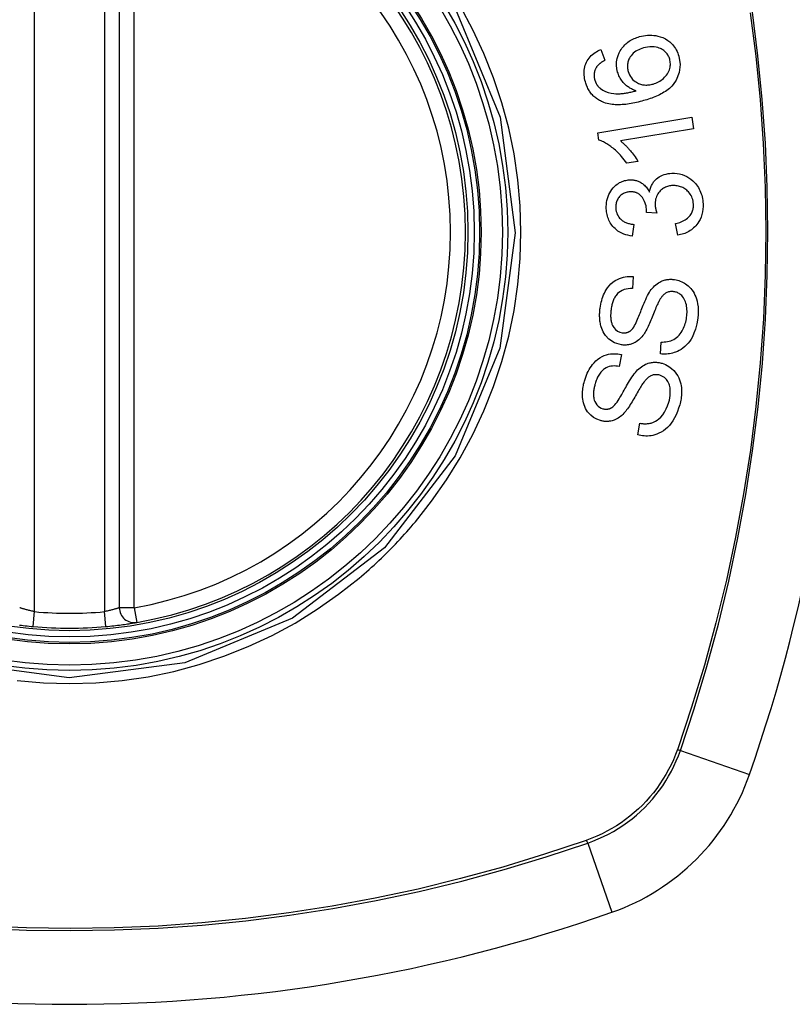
# Model space of a CAD drawing. Header units: inches. Extents: x 20 to 683, y 61 to 320.
# Tile 251 of 256: x 256.256 to 256.866, y 213.159 to 213.938. Entities that reach past the tile are written whole.
import ezdxf

# ---------------------------------------------------------------- set-up
doc = ezdxf.new("R2010")
doc.units = ezdxf.units.IN
doc.header["$MEASUREMENT"] = 0
doc.layers.add('Visible Edges(ANSI)', color=7, linetype='Continuous', lineweight=25)
doc.layers.add('Visible Tangent Edges(ANSI)', color=7, linetype='Continuous', lineweight=25)

msp = doc.modelspace()

# ---------------------------------------------------------------- linework, layer by layer
at = {"layer": 'Visible Edges(ANSI)'}
for p, q in [((256.33429, 214.06653), (256.33429, 213.47293)), ((256.71479, 213.91411), (256.71803, 213.90553)), ((256.71241, 213.84832), (256.7867, 213.86053)), ((256.7867, 213.86053), (256.78819, 213.85145)), ((256.78819, 213.85145), (256.73032, 213.84194)), ((256.71338, 213.84246), (256.71241, 213.84832)), ((256.74425, 213.82558), (256.73545, 213.82413)), ((256.75916, 213.78478), (256.75107, 213.78537)), ((256.74092, 213.77586), (256.73969, 213.76659)), ((256.77565, 213.76735), (256.77403, 213.77648)), ((256.74046, 213.7346), (256.73987, 213.7251)), ((256.76195, 213.67351), (256.76246, 213.6829)), ((256.73124, 213.67295), (256.72934, 213.66362)), ((256.74401, 213.60946), (256.74583, 213.61869))]:
    msp.add_line(p, q, dxfattribs=at)
at = {"layer": 'Visible Edges(ANSI)', "flags": 128}
for points in [[(256.72818, 213.89625), (256.72758, 213.8989), (256.72731, 213.9016), (256.72739, 213.90431), (256.72783, 213.90696), (256.72857, 213.90942), (256.72944, 213.91146), (256.73026, 213.91301), (256.73091, 213.91409), (256.73156, 213.91504), (256.73225, 213.91595), (256.73298, 213.91682), (256.73375, 213.91764), (256.73457, 213.91843), (256.73543, 213.91918), (256.73632, 213.91989), (256.73724, 213.92055), (256.73819, 213.92116), (256.73917, 213.92172), (256.74017, 213.92225), (256.74118, 213.92273), (256.74222, 213.92317), (256.74327, 213.92357), (256.74434, 213.92393), (256.74542, 213.92426)], [(256.74542, 213.92426), (256.747, 213.92467), (256.74859, 213.925), (256.7502, 213.92523), (256.75183, 213.92538), (256.75345, 213.92543), (256.75508, 213.92539), (256.7567, 213.92526), (256.75832, 213.92503), (256.76001, 213.92468), (256.76187, 213.92417), (256.76384, 213.92345), (256.76589, 213.92246), (256.76777, 213.9213), (256.76931, 213.92013), (256.77054, 213.91901), (256.7715, 213.91801), (256.77235, 213.917), (256.77314, 213.91595), (256.77386, 213.91484), (256.77453, 213.91369), (256.77512, 213.9125), (256.77565, 213.91127), (256.77611, 213.91002), (256.77652, 213.90874)], [(256.7027, 213.88846), (256.70236, 213.88977), (256.70208, 213.89108), (256.70186, 213.89241), (256.70172, 213.89375), (256.70165, 213.89509), (256.70167, 213.89643), (256.70177, 213.89776), (256.70196, 213.89907), (256.70224, 213.90035), (256.70261, 213.9016), (256.70306, 213.90283), (256.70359, 213.90402), (256.7042, 213.90517), (256.70489, 213.90627), (256.70564, 213.90731), (256.70646, 213.9083), (256.70735, 213.90924), (256.70829, 213.91011), (256.70928, 213.91092), (256.71032, 213.91167), (256.71139, 213.91236), (256.7125, 213.913), (256.71363, 213.91358), (256.71479, 213.91411)], [(256.74859, 213.9153), (256.74734, 213.91491), (256.7461, 213.91446), (256.7449, 213.91394), (256.74373, 213.91334), (256.7426, 213.91267), (256.74153, 213.91192), (256.74052, 213.91108), (256.73959, 213.91015), (256.73875, 213.90916), (256.73808, 213.90819), (256.73754, 213.90728), (256.73712, 213.90644), (256.73679, 213.90568), (256.73651, 213.9049), (256.73628, 213.90411), (256.73611, 213.9033), (256.73598, 213.90247), (256.73591, 213.90164), (256.73588, 213.90081), (256.73591, 213.89998), (256.73599, 213.89914), (256.73612, 213.89831), (256.73629, 213.89748), (256.7365, 213.89667)], [(256.76933, 213.90644), (256.76909, 213.90718), (256.76882, 213.90791), (256.7685, 213.90861), (256.76814, 213.90929), (256.76775, 213.90995), (256.76731, 213.91059), (256.76683, 213.9112), (256.76631, 213.91177), (256.76576, 213.91231), (256.76519, 213.91282), (256.76459, 213.91328), (256.76396, 213.91372), (256.76332, 213.91412), (256.76266, 213.91449), (256.76197, 213.91483), (256.76109, 213.91521), (256.75997, 213.91561), (256.75861, 213.91595), (256.75701, 213.9162), (256.75531, 213.9163), (256.75361, 213.91624), (256.75191, 213.91604), (256.75024, 213.91572), (256.74859, 213.9153)], [(256.71803, 213.90553), (256.71772, 213.90535), (256.71741, 213.90517), (256.71709, 213.90499), (256.71678, 213.9048), (256.71647, 213.90461), (256.71616, 213.90441), (256.71585, 213.90421), (256.71554, 213.904), (256.71523, 213.90379), (256.71493, 213.90357), (256.71464, 213.90335), (256.71434, 213.90313), (256.71406, 213.9029), (256.71378, 213.90267), (256.7135, 213.90243), (256.71324, 213.90219), (256.71298, 213.90194), (256.71272, 213.90168), (256.71247, 213.90142), (256.71223, 213.90115), (256.71199, 213.90087), (256.71177, 213.90058), (256.71155, 213.90029), (256.71135, 213.89998)], [(256.77652, 213.90874), (256.77759, 213.90226), (256.77692, 213.89581), (256.77456, 213.88996), (256.7721, 213.88637), (256.77106, 213.88521), (256.77011, 213.88428), (256.76911, 213.88339), (256.76807, 213.88255), (256.767, 213.88175), (256.7659, 213.881), (256.76478, 213.88029), (256.76364, 213.87963), (256.76248, 213.87899), (256.76129, 213.87838), (256.76008, 213.8778), (256.75885, 213.87724), (256.75761, 213.87671), (256.75635, 213.8762), (256.75509, 213.87572), (256.75382, 213.87526), (256.75254, 213.87483), (256.75127, 213.87442), (256.75001, 213.87403), (256.74875, 213.87366)], [(256.75622, 213.8868), (256.75733, 213.88715), (256.75841, 213.88756), (256.75946, 213.88802), (256.7605, 213.88854), (256.76151, 213.88913), (256.7625, 213.88978), (256.76347, 213.89049), (256.76441, 213.89126), (256.76529, 213.89209), (256.76612, 213.89296), (256.76687, 213.89388), (256.76755, 213.89485), (256.76815, 213.89588), (256.76867, 213.89696), (256.76908, 213.89804), (256.76939, 213.89909), (256.76961, 213.90011), (256.76976, 213.90108), (256.76983, 213.90199), (256.76985, 213.90288), (256.76981, 213.90378), (256.76971, 213.90468), (256.76955, 213.90556), (256.76933, 213.90644)], [(256.71135, 213.89998), (256.71114, 213.89961), (256.71094, 213.89923), (256.71075, 213.89885), (256.71058, 213.89846), (256.71041, 213.89806), (256.71026, 213.89765), (256.71013, 213.89725), (256.71001, 213.89684), (256.7099, 213.89642), (256.70981, 213.896), (256.70973, 213.89558), (256.70967, 213.89516), (256.70962, 213.89474), (256.70959, 213.89431), (256.70958, 213.89388), (256.70958, 213.89345), (256.70959, 213.89301), (256.70962, 213.89257), (256.70967, 213.89214), (256.70973, 213.8917), (256.70981, 213.89127), (256.7099, 213.89084), (256.71, 213.89042), (256.71011, 213.88999)], [(256.7365, 213.89667), (256.73697, 213.89529), (256.73755, 213.89397), (256.73825, 213.89272), (256.73907, 213.89156), (256.74001, 213.8905), (256.74102, 213.88956), (256.74202, 213.88879), (256.74297, 213.88818), (256.74381, 213.8877), (256.74458, 213.88732), (256.74537, 213.88699), (256.74617, 213.88671), (256.74699, 213.88647), (256.74781, 213.88628), (256.74866, 213.88614), (256.74951, 213.88605), (256.75035, 213.886), (256.7512, 213.886), (256.75205, 213.88604), (256.75289, 213.88612), (256.75373, 213.88624), (256.75457, 213.88639), (256.7554, 213.88658), (256.75622, 213.8868)], [(256.71011, 213.88999), (256.71021, 213.88966), (256.71032, 213.88933), (256.71043, 213.889), (256.71056, 213.88867), (256.71069, 213.88835), (256.71083, 213.88803), (256.71097, 213.88772), (256.71113, 213.88741), (256.71129, 213.88711), (256.71146, 213.8868), (256.71164, 213.88651), (256.71183, 213.88622), (256.71202, 213.88593), (256.71222, 213.88566), (256.71243, 213.88538), (256.71264, 213.88512), (256.71287, 213.88486), (256.71309, 213.88461), (256.71333, 213.88437), (256.71357, 213.88413), (256.71382, 213.8839), (256.71407, 213.88368), (256.71433, 213.88346), (256.7146, 213.88325)], [(256.74282, 213.88147), (256.74209, 213.88171), (256.74136, 213.88197), (256.74064, 213.88225), (256.73993, 213.88256), (256.73923, 213.88289), (256.73854, 213.88324), (256.73786, 213.88362), (256.73719, 213.88403), (256.73652, 213.88447), (256.73585, 213.88495), (256.73518, 213.88548), (256.73451, 213.88606), (256.73385, 213.88669), (256.73319, 213.88737), (256.73253, 213.88812), (256.73189, 213.88892), (256.73128, 213.88974), (256.73071, 213.8906), (256.73018, 213.89148), (256.72969, 213.89239), (256.72925, 213.89332), (256.72885, 213.89428), (256.72849, 213.89525), (256.72818, 213.89625)], [(256.71614, 213.87269), (256.71534, 213.87305), (256.71455, 213.87344), (256.71378, 213.87385), (256.71302, 213.8743), (256.71227, 213.87477), (256.71154, 213.87527), (256.71083, 213.87581), (256.71014, 213.87637), (256.70948, 213.87695), (256.70884, 213.87757), (256.70823, 213.87821), (256.70764, 213.87888), (256.70707, 213.87958), (256.70654, 213.8803), (256.70603, 213.88104), (256.70555, 213.88181), (256.70509, 213.88259), (256.70467, 213.88338), (256.70428, 213.8842), (256.70391, 213.88503), (256.70357, 213.88587), (256.70325, 213.88673), (256.70296, 213.88759), (256.7027, 213.88846)], [(256.7146, 213.88325), (256.71653, 213.88195), (256.7186, 213.88091), (256.72077, 213.88013), (256.72298, 213.87958), (256.72506, 213.87926), (256.72687, 213.87911), (256.72833, 213.87907), (256.72937, 213.87909), (256.7302, 213.87914), (256.73104, 213.8792), (256.73188, 213.87928), (256.73273, 213.87937), (256.73359, 213.87949), (256.73445, 213.87962), (256.73531, 213.87976), (256.73616, 213.87991), (256.73702, 213.88008), (256.73787, 213.88026), (256.73872, 213.88044), (256.73956, 213.88064), (256.74039, 213.88084), (256.74122, 213.88105), (256.74203, 213.88126), (256.74282, 213.88147)], [(256.74875, 213.87366), (256.74734, 213.87326), (256.74592, 213.87289), (256.74449, 213.87253), (256.74307, 213.87219), (256.74164, 213.87188), (256.74022, 213.8716), (256.73879, 213.87134), (256.73737, 213.87111), (256.73596, 213.8709), (256.73456, 213.87074), (256.73316, 213.8706), (256.73177, 213.8705), (256.73039, 213.87043), (256.72903, 213.8704), (256.72768, 213.87042), (256.72635, 213.87047), (256.72504, 213.87056), (256.72374, 213.8707), (256.72244, 213.87089), (256.72116, 213.87113), (256.71988, 213.87143), (256.71861, 213.87179), (256.71737, 213.87221), (256.71614, 213.87269)], [(256.73545, 213.82413), (256.73442, 213.82559), (256.73339, 213.82697), (256.73236, 213.82827), (256.73134, 213.82948), (256.73033, 213.83063), (256.72933, 213.8317), (256.72834, 213.8327), (256.72737, 213.83363), (256.72641, 213.8345), (256.72547, 213.83531), (256.72456, 213.83606), (256.72367, 213.83676), (256.7228, 213.83741), (256.72197, 213.83801), (256.72117, 213.83856), (256.72036, 213.8391), (256.71953, 213.83961), (256.71869, 213.84011), (256.71783, 213.84058), (256.71696, 213.84103), (256.71608, 213.84144), (256.71518, 213.84182), (256.71428, 213.84216), (256.71338, 213.84246)], [(256.73032, 213.84194), (256.73084, 213.84153), (256.73136, 213.84111), (256.73188, 213.84068), (256.73239, 213.84023), (256.73289, 213.83977), (256.73339, 213.8393), (256.73389, 213.83883), (256.73437, 213.83834), (256.73485, 213.83785), (256.73532, 213.83736), (256.73579, 213.83686), (256.73624, 213.83636), (256.73669, 213.83585), (256.73713, 213.83535), (256.73763, 213.83476), (256.73822, 213.83406), (256.73888, 213.83325), (256.7396, 213.83235), (256.74036, 213.83136), (256.74115, 213.8303), (256.74195, 213.82918), (256.74274, 213.82801), (256.74351, 213.82681), (256.74425, 213.82558)], [(256.71923, 213.78824), (256.7192, 213.78988), (256.71927, 213.79152), (256.71945, 213.79314), (256.71973, 213.79474), (256.72012, 213.79632), (256.72061, 213.79787), (256.72121, 213.79937), (256.7219, 213.80081), (256.72268, 213.80218), (256.72355, 213.80348), (256.72452, 213.8047), (256.72557, 213.80581), (256.72664, 213.80677), (256.7277, 213.80759), (256.72875, 213.80828), (256.72975, 213.80886), (256.7307, 213.80935), (256.73165, 213.80976), (256.73261, 213.81012), (256.73359, 213.81043), (256.73458, 213.81067), (256.73558, 213.81086), (256.73659, 213.811), (256.73762, 213.81107)], [(256.73762, 213.81107), (256.73831, 213.81109), (256.739, 213.81108), (256.73969, 213.81105), (256.74037, 213.81098), (256.74106, 213.81089), (256.74174, 213.81076), (256.74241, 213.81061), (256.74307, 213.81043), (256.74373, 213.81021), (256.74438, 213.80997), (256.74504, 213.80969), (256.74572, 213.80937), (256.74641, 213.80899), (256.74713, 213.80856), (256.74785, 213.80807), (256.74857, 213.80751), (256.74929, 213.80688), (256.74997, 213.8062), (256.75062, 213.80549), (256.75123, 213.80474), (256.7518, 213.80396), (256.75233, 213.80315), (256.75283, 213.80231), (256.75329, 213.80144)], [(256.75329, 213.80144), (256.75345, 213.80223), (256.75364, 213.80301), (256.75385, 213.80378), (256.75409, 213.80453), (256.75436, 213.80528), (256.75466, 213.80601), (256.75499, 213.80672), (256.75535, 213.80743), (256.75575, 213.80811), (256.75618, 213.80877), (256.75663, 213.80941), (256.75712, 213.81002), (256.75763, 213.81061), (256.75821, 213.8112), (256.75893, 213.81186), (256.75982, 213.81258), (256.76088, 213.81332), (256.76213, 213.81404), (256.76353, 213.8147), (256.76499, 213.81524), (256.76648, 213.81566), (256.768, 213.81597), (256.76954, 213.81618), (256.77109, 213.81629)], [(256.77109, 213.81629), (256.77311, 213.81631), (256.77513, 213.81615), (256.77713, 213.81582), (256.77909, 213.81531), (256.78099, 213.8146), (256.78282, 213.81372), (256.78457, 213.81267), (256.78613, 213.81154), (256.7875, 213.81038), (256.78867, 213.80924), (256.78964, 213.80819), (256.79048, 213.80716), (256.79126, 213.80609), (256.79198, 213.80498), (256.79264, 213.80382), (256.79324, 213.80262), (256.79378, 213.80138), (256.79424, 213.80012), (256.79463, 213.79883), (256.79496, 213.79752), (256.79523, 213.7962), (256.79544, 213.79485), (256.79558, 213.7935), (256.79567, 213.79214)], [(256.77171, 213.80653), (256.77086, 213.80648), (256.77002, 213.80638), (256.76919, 213.80624), (256.76836, 213.80605), (256.76755, 213.80583), (256.76674, 213.80555), (256.76596, 213.80522), (256.76519, 213.80484), (256.76445, 213.80442), (256.76374, 213.80395), (256.76306, 213.80343), (256.76241, 213.80287), (256.76179, 213.80226), (256.76118, 213.80159), (256.76057, 213.80083), (256.75998, 213.79997), (256.75942, 213.79901), (256.75894, 213.79797), (256.75854, 213.7969), (256.75823, 213.79579), (256.75801, 213.79466), (256.75787, 213.79351), (256.75782, 213.79234), (256.75784, 213.79118)], [(256.78808, 213.79184), (256.78798, 213.79305), (256.7878, 213.79425), (256.78753, 213.79542), (256.78717, 213.79656), (256.78673, 213.79766), (256.7862, 213.79871), (256.78557, 213.79972), (256.78489, 213.80066), (256.78418, 213.80149), (256.78345, 213.80223), (256.78274, 213.80288), (256.78201, 213.80347), (256.78126, 213.804), (256.78048, 213.80449), (256.77968, 213.80493), (256.77885, 213.80532), (256.77799, 213.80566), (256.77712, 213.80594), (256.77623, 213.80617), (256.77534, 213.80634), (256.77444, 213.80646), (256.77354, 213.80653), (256.77263, 213.80656), (256.77171, 213.80653)], [(256.73789, 213.80158), (256.73713, 213.80153), (256.73636, 213.80143), (256.73561, 213.80129), (256.73486, 213.8011), (256.73413, 213.80086), (256.73342, 213.80057), (256.73273, 213.80023), (256.73207, 213.79984), (256.73143, 213.7994), (256.73082, 213.79892), (256.73023, 213.79838), (256.72968, 213.79779), (256.72917, 213.79717), (256.7287, 213.79651), (256.72828, 213.79583), (256.72791, 213.79512), (256.72759, 213.79438), (256.72732, 213.79361), (256.72711, 213.79283), (256.72694, 213.79203), (256.72683, 213.79122), (256.72676, 213.7904), (256.72674, 213.78958), (256.72676, 213.78876)], [(256.75111, 213.78686), (256.75061, 213.79055), (256.74945, 213.79401), (256.74773, 213.79702), (256.74633, 213.79871), (256.7458, 213.7992), (256.74545, 213.79949), (256.74509, 213.79975), (256.74472, 213.8), (256.74434, 213.80023), (256.74395, 213.80044), (256.74355, 213.80063), (256.74314, 213.80081), (256.74272, 213.80096), (256.74229, 213.8011), (256.74187, 213.80122), (256.74143, 213.80132), (256.741, 213.80141), (256.74056, 213.80148), (256.74011, 213.80153), (256.73967, 213.80157), (256.73923, 213.80159), (256.73878, 213.8016), (256.73834, 213.8016), (256.73789, 213.80158)], [(256.73969, 213.76659), (256.73799, 213.76687), (256.73631, 213.76723), (256.73465, 213.7677), (256.73302, 213.76827), (256.73143, 213.76895), (256.72989, 213.76975), (256.72846, 213.77064), (256.72721, 213.77156), (256.72612, 213.77249), (256.72518, 213.77341), (256.72438, 213.7743), (256.72366, 213.77519), (256.72299, 213.77612), (256.72237, 213.77709), (256.72181, 213.7781), (256.7213, 213.77915), (256.72084, 213.78022), (256.72045, 213.78132), (256.72011, 213.78244), (256.71983, 213.78357), (256.71961, 213.78472), (256.71943, 213.78589), (256.71931, 213.78706), (256.71923, 213.78824)], [(256.72676, 213.78876), (256.72687, 213.78746), (256.72709, 213.78618), (256.72743, 213.78494), (256.72789, 213.78374), (256.72848, 213.7826), (256.72913, 213.78161), (256.72978, 213.78079), (256.73039, 213.78014), (256.73093, 213.77963), (256.73149, 213.77917), (256.73207, 213.77874), (256.73268, 213.77835), (256.7333, 213.77799), (256.73394, 213.77767), (256.7346, 213.77737), (256.73528, 213.7771), (256.73596, 213.77687), (256.73666, 213.77665), (256.73736, 213.77647), (256.73807, 213.7763), (256.73878, 213.77616), (256.7395, 213.77604), (256.74021, 213.77594), (256.74092, 213.77586)], [(256.75784, 213.79118), (256.75785, 213.79092), (256.75787, 213.79065), (256.7579, 213.79038), (256.75792, 213.79012), (256.75796, 213.78985), (256.758, 213.78959), (256.75804, 213.78932), (256.75808, 213.78905), (256.75813, 213.78878), (256.75818, 213.78851), (256.75824, 213.78824), (256.7583, 213.78796), (256.75836, 213.78769), (256.75842, 213.78742), (256.75849, 213.78715), (256.75856, 213.78688), (256.75863, 213.78661), (256.7587, 213.78634), (256.75878, 213.78607), (256.75885, 213.78581), (256.75893, 213.78555), (256.75901, 213.78529), (256.75908, 213.78503), (256.75916, 213.78478)], [(256.77403, 213.77648), (256.77512, 213.77678), (256.77621, 213.77711), (256.7773, 213.77747), (256.77838, 213.77788), (256.77943, 213.77833), (256.78045, 213.77883), (256.78144, 213.77939), (256.7824, 213.78001), (256.78332, 213.7807), (256.78418, 213.78146), (256.78492, 213.78224), (256.78554, 213.78301), (256.78604, 213.78375), (256.78645, 213.78444), (256.7868, 213.78512), (256.78711, 213.78581), (256.78738, 213.78652), (256.7876, 213.78725), (256.78778, 213.78799), (256.78792, 213.78874), (256.78802, 213.78951), (256.78808, 213.79029), (256.7881, 213.79107), (256.78808, 213.79184)], [(256.79567, 213.79214), (256.7957, 213.79), (256.79558, 213.78786), (256.79528, 213.78574), (256.79481, 213.78366), (256.79414, 213.78164), (256.79334, 213.77978), (256.79246, 213.77817), (256.79158, 213.77682), (256.79073, 213.77569), (256.78994, 213.77476), (256.78913, 213.77389), (256.78827, 213.77307), (256.78738, 213.7723), (256.78644, 213.77158), (256.78547, 213.77091), (256.78446, 213.77029), (256.78342, 213.76973), (256.78236, 213.76923), (256.78129, 213.76878), (256.78019, 213.7684), (256.77908, 213.76806), (256.77795, 213.76777), (256.77681, 213.76754), (256.77565, 213.76735)], [(256.75107, 213.78537), (256.75107, 213.78543), (256.75107, 213.7855), (256.75108, 213.78556), (256.75108, 213.78562), (256.75109, 213.78568), (256.75109, 213.78575), (256.75109, 213.78581), (256.7511, 213.78587), (256.7511, 213.78594), (256.7511, 213.786), (256.75111, 213.78606), (256.75111, 213.78613), (256.75111, 213.78619), (256.75111, 213.78625), (256.75111, 213.78631), (256.75112, 213.78637), (256.75112, 213.78644), (256.75112, 213.7865), (256.75112, 213.78656), (256.75112, 213.78662), (256.75112, 213.78668), (256.75112, 213.78674), (256.75111, 213.7868), (256.75111, 213.78686)], [(256.71434, 213.70976), (256.71458, 213.71128), (256.71486, 213.7128), (256.7152, 213.71431), (256.71559, 213.7158), (256.71604, 213.71728), (256.71655, 213.71872), (256.71712, 213.72015), (256.71775, 213.72154), (256.71844, 213.7229), (256.71923, 213.72426), (256.7202, 213.72573), (256.72139, 213.72726), (256.72281, 213.72879), (256.72448, 213.73025), (256.72622, 213.73147), (256.72794, 213.73244), (256.7296, 213.73318), (256.73117, 213.73374), (256.7327, 213.73416), (256.73423, 213.73446), (256.73578, 213.73465), (256.73733, 213.73474), (256.73889, 213.73472), (256.74046, 213.7346)], [(256.75326, 213.72218), (256.754, 213.72328), (256.75479, 213.72435), (256.75562, 213.72538), (256.7565, 213.72636), (256.75742, 213.72729), (256.75839, 213.72816), (256.75941, 213.72897), (256.76045, 213.72968), (256.76145, 213.73027), (256.7624, 213.73076), (256.76332, 213.73116), (256.76417, 213.73148), (256.76497, 213.73173), (256.76571, 213.73193), (256.76645, 213.7321), (256.76719, 213.73223), (256.76793, 213.73234), (256.76867, 213.73241), (256.76941, 213.73245), (256.77016, 213.73247), (256.7709, 213.73246), (256.77165, 213.73242), (256.7724, 213.73235), (256.77315, 213.73226)], [(256.77315, 213.73226), (256.77432, 213.73206), (256.77547, 213.73179), (256.77661, 213.73146), (256.77773, 213.73105), (256.77883, 213.73058), (256.77989, 213.73005), (256.78093, 213.72945), (256.78193, 213.72879), (256.78292, 213.72806), (256.78392, 213.72722), (256.78493, 213.72628), (256.78592, 213.72522), (256.78687, 213.72403), (256.78777, 213.72274), (256.78857, 213.72138), (256.78928, 213.71997), (256.7899, 213.71851), (256.79044, 213.717), (256.79093, 213.71532), (256.7914, 213.71319), (256.79176, 213.71061), (256.79193, 213.70765), (256.79185, 213.70466), (256.79154, 213.70167)], [(256.73987, 213.7251), (256.73824, 213.7251), (256.7366, 213.72498), (256.73498, 213.72472), (256.7334, 213.72431), (256.73188, 213.72371), (256.73042, 213.72293), (256.72916, 213.72204), (256.72818, 213.72116), (256.72747, 213.72039), (256.72695, 213.71975), (256.72648, 213.71908), (256.72604, 213.71839), (256.72564, 213.71767), (256.72527, 213.71693), (256.72493, 213.71618), (256.72463, 213.71541), (256.72435, 213.71462), (256.7241, 213.71383), (256.72387, 213.71302), (256.72366, 213.71221), (256.72348, 213.7114), (256.72332, 213.71058), (256.72318, 213.70976), (256.72305, 213.70893)], [(256.73882, 213.69217), (256.73949, 213.69284), (256.74017, 213.69369), (256.74085, 213.69471), (256.74153, 213.69586), (256.7422, 213.6971), (256.74284, 213.69838), (256.74345, 213.69968), (256.744, 213.70094), (256.74452, 213.70216), (256.74502, 213.70336), (256.74549, 213.70454), (256.74595, 213.70573), (256.74642, 213.70694), (256.74689, 213.70816), (256.74738, 213.70942), (256.74789, 213.71073), (256.74844, 213.7121), (256.74903, 213.71353), (256.74968, 213.71503), (256.75036, 213.71658), (256.75107, 213.71811), (256.7518, 213.71959), (256.75254, 213.72096), (256.75326, 213.72218)], [(256.77267, 213.72268), (256.77197, 213.72276), (256.77127, 213.7228), (256.77057, 213.72278), (256.76986, 213.72273), (256.76917, 213.72262), (256.76849, 213.72246), (256.76781, 213.72224), (256.76718, 213.72199), (256.7666, 213.72172), (256.76607, 213.72142), (256.76558, 213.72109), (256.76513, 213.72075), (256.7647, 213.7204), (256.76429, 213.72002), (256.7639, 213.71963), (256.76352, 213.71921), (256.76316, 213.71877), (256.76281, 213.71832), (256.76247, 213.71786), (256.76214, 213.71739), (256.76183, 213.71691), (256.76153, 213.71642), (256.76124, 213.71593), (256.76097, 213.71544)], [(256.7827, 213.70245), (256.78285, 213.70369), (256.78296, 213.70492), (256.78302, 213.70616), (256.78303, 213.70741), (256.78299, 213.70865), (256.78289, 213.70988), (256.78272, 213.71111), (256.78249, 213.71232), (256.7822, 213.7135), (256.78184, 213.71466), (256.7814, 213.71579), (256.78087, 213.71687), (256.78025, 213.7179), (256.77954, 213.71884), (256.77881, 213.71963), (256.77808, 213.72029), (256.77737, 213.72083), (256.77672, 213.72125), (256.77608, 213.72161), (256.77543, 213.72192), (256.77476, 213.72218), (256.77408, 213.72239), (256.77338, 213.72256), (256.77267, 213.72268)], [(256.73114, 213.68067), (256.72577, 213.68224), (256.72117, 213.68526), (256.71859, 213.68801), (256.71755, 213.68952), (256.71674, 213.69096), (256.7161, 213.69235), (256.7156, 213.69364), (256.71522, 213.69481), (256.71494, 213.6958), (256.71472, 213.69671), (256.71453, 213.69762), (256.71437, 213.69854), (256.71423, 213.69946), (256.71412, 213.70039), (256.71404, 213.70132), (256.71398, 213.70225), (256.71394, 213.70319), (256.71393, 213.70413), (256.71394, 213.70507), (256.71398, 213.70601), (256.71404, 213.70695), (256.71412, 213.70789), (256.71422, 213.70882), (256.71434, 213.70976)], [(256.76097, 213.71544), (256.76061, 213.71477), (256.76023, 213.71401), (256.75983, 213.71314), (256.7594, 213.71219), (256.75896, 213.71116), (256.75849, 213.71006), (256.75802, 213.70891), (256.75753, 213.70771), (256.75703, 213.70647), (256.75651, 213.7052), (256.756, 213.70392), (256.75547, 213.70263), (256.75494, 213.70134), (256.75441, 213.70006), (256.75388, 213.6988), (256.75335, 213.69758), (256.75282, 213.69639), (256.75229, 213.69524), (256.75174, 213.69409), (256.75116, 213.69295), (256.75058, 213.69185), (256.74998, 213.6908), (256.74937, 213.68982), (256.74876, 213.68893)], [(256.72305, 213.70893), (256.72297, 213.70828), (256.72289, 213.70762), (256.72282, 213.70696), (256.72276, 213.7063), (256.72272, 213.70564), (256.72268, 213.70498), (256.72266, 213.70432), (256.72266, 213.70366), (256.72266, 213.703), (256.72269, 213.70233), (256.72273, 213.70167), (256.7228, 213.70101), (256.72288, 213.70035), (256.72299, 213.6997), (256.72312, 213.69905), (256.72327, 213.69841), (256.72346, 213.69778), (256.72369, 213.69714), (256.72418, 213.69603), (256.72511, 213.69449), (256.72644, 213.6929), (256.72802, 213.6916), (256.72984, 213.6907), (256.73179, 213.69021)], [(256.76246, 213.6829), (256.76374, 213.6829), (256.76503, 213.68296), (256.76633, 213.68308), (256.76761, 213.68328), (256.76888, 213.68355), (256.77012, 213.68391), (256.77133, 213.68436), (256.77248, 213.68492), (256.7736, 213.68558), (256.77468, 213.68638), (256.77573, 213.68732), (256.7767, 213.68835), (256.77757, 213.68943), (256.77837, 213.69054), (256.77907, 213.69166), (256.7797, 213.69278), (256.78026, 213.69391), (256.78076, 213.69507), (256.78121, 213.69626), (256.78161, 213.69746), (256.78195, 213.69869), (256.78225, 213.69993), (256.7825, 213.70119), (256.7827, 213.70245)], [(256.79154, 213.70167), (256.79077, 213.69732), (256.78971, 213.69317), (256.78851, 213.68977), (256.78731, 213.68712), (256.7862, 213.68514), (256.78513, 213.68352), (256.78396, 213.682), (256.78268, 213.68058), (256.78129, 213.67927), (256.7798, 213.67807), (256.7783, 213.67705), (256.77682, 213.6762), (256.77538, 213.6755), (256.77402, 213.67494), (256.77276, 213.6745), (256.77157, 213.67415), (256.77038, 213.67387), (256.76919, 213.67365), (256.76799, 213.67349), (256.76679, 213.67339), (256.76558, 213.67334), (256.76437, 213.67334), (256.76316, 213.6734), (256.76195, 213.67351)], [(256.74876, 213.68893), (256.74805, 213.68797), (256.7473, 213.68705), (256.74651, 213.68617), (256.74567, 213.68534), (256.7448, 213.68456), (256.74388, 213.68383), (256.74293, 213.68317), (256.742, 213.6826), (256.74111, 213.68214), (256.74027, 213.68176), (256.73948, 213.68146), (256.73876, 213.68122), (256.73811, 213.68104), (256.73749, 213.68089), (256.73686, 213.68076), (256.73623, 213.68065), (256.7356, 213.68057), (256.73496, 213.68052), (256.73433, 213.68049), (256.73369, 213.68048), (256.73306, 213.68049), (256.73242, 213.68053), (256.73178, 213.68059), (256.73114, 213.68067)], [(256.73179, 213.69021), (256.7321, 213.69018), (256.73242, 213.69015), (256.73273, 213.69012), (256.73304, 213.69011), (256.73335, 213.69011), (256.73366, 213.69012), (256.73398, 213.69014), (256.73429, 213.69017), (256.7346, 213.69021), (256.7349, 213.69027), (256.73521, 213.69033), (256.73551, 213.69041), (256.73582, 213.6905), (256.73611, 213.6906), (256.73641, 213.69071), (256.7367, 213.69083), (256.73698, 213.69096), (256.73726, 213.6911), (256.73753, 213.69126), (256.7378, 213.69142), (256.73806, 213.69159), (256.73832, 213.69178), (256.73857, 213.69197), (256.73882, 213.69217)], [(256.70191, 213.65198), (256.7024, 213.65357), (256.70293, 213.65514), (256.70353, 213.65669), (256.70418, 213.65821), (256.7049, 213.65969), (256.70568, 213.66114), (256.70652, 213.66255), (256.70744, 213.66392), (256.70843, 213.66524), (256.70957, 213.66658), (256.71088, 213.66792), (256.71238, 213.66921), (256.71406, 213.67041), (256.71586, 213.67143), (256.71762, 213.67222), (256.71932, 213.6728), (256.72094, 213.6732), (256.72244, 213.67347), (256.72392, 213.67362), (256.72539, 213.67368), (256.72686, 213.67363), (256.72833, 213.6735), (256.72978, 213.67327), (256.73124, 213.67295)], [(256.72934, 213.66362), (256.72803, 213.66382), (256.72672, 213.66393), (256.7254, 213.66397), (256.72409, 213.6639), (256.72278, 213.66373), (256.7215, 213.66344), (256.72025, 213.66303), (256.71904, 213.66249), (256.71791, 213.66184), (256.71694, 213.66114), (256.7161, 213.66042), (256.71541, 213.65972), (256.71481, 213.65903), (256.71425, 213.6583), (256.71373, 213.65755), (256.71324, 213.65677), (256.71279, 213.65596), (256.71237, 213.65514), (256.71198, 213.6543), (256.71162, 213.65345), (256.71129, 213.65259), (256.71098, 213.65172), (256.71069, 213.65084), (256.71043, 213.64995)], [(256.74218, 213.65887), (256.74307, 213.65985), (256.74399, 213.66079), (256.74496, 213.66169), (256.74596, 213.66254), (256.747, 213.66334), (256.74808, 213.66406), (256.7492, 213.66472), (256.75031, 213.66528), (256.75138, 213.66572), (256.75239, 213.66608), (256.75334, 213.66635), (256.75423, 213.66655), (256.75506, 213.66669), (256.75583, 213.66679), (256.75658, 213.66685), (256.75734, 213.66688), (256.75809, 213.66689), (256.75884, 213.66686), (256.75959, 213.6668), (256.76033, 213.66671), (256.76107, 213.66659), (256.76181, 213.66645), (256.76255, 213.66627), (256.76328, 213.66608)], [(256.76328, 213.66608), (256.76604, 213.66507), (256.76863, 213.66365), (256.77086, 213.66199), (256.77257, 213.66036), (256.77378, 213.65896), (256.77478, 213.65759), (256.77567, 213.65614), (256.77644, 213.65461), (256.7771, 213.65301), (256.77763, 213.6514), (256.77803, 213.64983), (256.77833, 213.64831), (256.77853, 213.64686), (256.77865, 213.64551), (256.77871, 213.64426), (256.77873, 213.64302), (256.77869, 213.64178), (256.77861, 213.64055), (256.77848, 213.63931), (256.77831, 213.63808), (256.7781, 213.63686), (256.77785, 213.63564), (256.77756, 213.63443), (256.77724, 213.63323)], [(256.72371, 213.63116), (256.72446, 213.63172), (256.72523, 213.63245), (256.72604, 213.63334), (256.72686, 213.63437), (256.72769, 213.63549), (256.7285, 213.63667), (256.72929, 213.63788), (256.73003, 213.63907), (256.73073, 213.64022), (256.73139, 213.64135), (256.73203, 213.64247), (256.73266, 213.6436), (256.73329, 213.64473), (256.73393, 213.64588), (256.73459, 213.64706), (256.73528, 213.64828), (256.73601, 213.64955), (256.73679, 213.65088), (256.73763, 213.65227), (256.73852, 213.6537), (256.73944, 213.65513), (256.74037, 213.65649), (256.74129, 213.65776), (256.74218, 213.65887)], [(256.76148, 213.65666), (256.76076, 213.65685), (256.76003, 213.65698), (256.7593, 213.65707), (256.75856, 213.6571), (256.75783, 213.65707), (256.75709, 213.65699), (256.75637, 213.65685), (256.75571, 213.65667), (256.75509, 213.65646), (256.75453, 213.65622), (256.75401, 213.65596), (256.75353, 213.65568), (256.75308, 213.65539), (256.75265, 213.65508), (256.75223, 213.65474), (256.75181, 213.65439), (256.75141, 213.65402), (256.75101, 213.65363), (256.75063, 213.65323), (256.75026, 213.65282), (256.7499, 213.65241), (256.74955, 213.65198), (256.74921, 213.65155), (256.74888, 213.65112)], [(256.76859, 213.63524), (256.76905, 213.63698), (256.76941, 213.63874), (256.76966, 213.64052), (256.7698, 213.64231), (256.76982, 213.64398), (256.76973, 213.64543), (256.76958, 213.64666), (256.76938, 213.64771), (256.76913, 213.64873), (256.76881, 213.64972), (256.76841, 213.65068), (256.76793, 213.6516), (256.76738, 213.65245), (256.7668, 213.65319), (256.76623, 213.65382), (256.76568, 213.65435), (256.76519, 213.65476), (256.7647, 213.65513), (256.7642, 213.65546), (256.76369, 213.65576), (256.76316, 213.65603), (256.76261, 213.65627), (256.76205, 213.65648), (256.76148, 213.65666)], [(256.71451, 213.62083), (256.71169, 213.62188), (256.70907, 213.62337), (256.70693, 213.62505), (256.70541, 213.6266), (256.70439, 213.62785), (256.70353, 213.62911), (256.70278, 213.63043), (256.70213, 213.63183), (256.70159, 213.63328), (256.70117, 213.63475), (256.70085, 213.6362), (256.70062, 213.63762), (256.70048, 213.63899), (256.7004, 213.6403), (256.70038, 213.64154), (256.70039, 213.64272), (256.70045, 213.64389), (256.70055, 213.64506), (256.70069, 213.64623), (256.70087, 213.64739), (256.70108, 213.64855), (256.70132, 213.6497), (256.7016, 213.65084), (256.70191, 213.65198)], [(256.71043, 213.64995), (256.71023, 213.64924), (256.71005, 213.64853), (256.70987, 213.64781), (256.70971, 213.64709), (256.70956, 213.64637), (256.70943, 213.64565), (256.70932, 213.64492), (256.70922, 213.64419), (256.70915, 213.64345), (256.7091, 213.64272), (256.70907, 213.64197), (256.70907, 213.64123), (256.70909, 213.64049), (256.70915, 213.63976), (256.70925, 213.63901), (256.70944, 213.63809), (256.70975, 213.63701), (256.71024, 213.6358), (256.71092, 213.63452), (256.71176, 213.63332), (256.71275, 213.63227), (256.71389, 213.63138), (256.71514, 213.63069), (256.71648, 213.6302)], [(256.74888, 213.65112), (256.74844, 213.65051), (256.74795, 213.6498), (256.74743, 213.64901), (256.74688, 213.64813), (256.7463, 213.64717), (256.74569, 213.64615), (256.74506, 213.64508), (256.74441, 213.64396), (256.74374, 213.64281), (256.74306, 213.64163), (256.74237, 213.64043), (256.74167, 213.63922), (256.74096, 213.63802), (256.74026, 213.63682), (256.73955, 213.63565), (256.73886, 213.6345), (256.73816, 213.6334), (256.73748, 213.63233), (256.73677, 213.63127), (256.73605, 213.63023), (256.73531, 213.62921), (256.73457, 213.62825), (256.73383, 213.62736), (256.7331, 213.62656)], [(256.77724, 213.63323), (256.77641, 213.63057), (256.77546, 213.62794), (256.77438, 213.62536), (256.77315, 213.62288), (256.77182, 213.62061), (256.77047, 213.61865), (256.76911, 213.61696), (256.76765, 213.61543), (256.76609, 213.61403), (256.76442, 213.61277), (256.76264, 213.61167), (256.76087, 213.61077), (256.75915, 213.61007), (256.75751, 213.60954), (256.75597, 213.60915), (256.75457, 213.60889), (256.75323, 213.60872), (256.7519, 213.60862), (256.75058, 213.60859), (256.74926, 213.60863), (256.74794, 213.60874), (256.74663, 213.60892), (256.74532, 213.60916), (256.74401, 213.60946)], [(256.74583, 213.61869), (256.74655, 213.61858), (256.74728, 213.61849), (256.74801, 213.61842), (256.74875, 213.61837), (256.74948, 213.61834), (256.75022, 213.61833), (256.75095, 213.61835), (256.75168, 213.61839), (256.75241, 213.61846), (256.75314, 213.61855), (256.75386, 213.61868), (256.75458, 213.61884), (256.75529, 213.61904), (256.75607, 213.6193), (256.75702, 213.6197), (256.75814, 213.62028), (256.7594, 213.62109), (256.76077, 213.62217), (256.76224, 213.6236), (256.76377, 213.6254), (256.76528, 213.62758), (256.76661, 213.63002), (256.76771, 213.63258), (256.76859, 213.63524)], [(256.7331, 213.62656), (256.73227, 213.62572), (256.7314, 213.62492), (256.73049, 213.62416), (256.72956, 213.62345), (256.72858, 213.6228), (256.72758, 213.6222), (256.72654, 213.62168), (256.72555, 213.62125), (256.72461, 213.62092), (256.72373, 213.62066), (256.72291, 213.62047), (256.72216, 213.62033), (256.72149, 213.62024), (256.72085, 213.62017), (256.7202, 213.62013), (256.71956, 213.62011), (256.71892, 213.62012), (256.71829, 213.62016), (256.71765, 213.62021), (256.71702, 213.62029), (256.71639, 213.62039), (256.71576, 213.62052), (256.71513, 213.62067), (256.71451, 213.62083)], [(256.71648, 213.6302), (256.71678, 213.63012), (256.71709, 213.63004), (256.71739, 213.62998), (256.7177, 213.62992), (256.71801, 213.62988), (256.71832, 213.62985), (256.71864, 213.62982), (256.71895, 213.62981), (256.71926, 213.62981), (256.71957, 213.62982), (256.71988, 213.62984), (256.7202, 213.62987), (256.72051, 213.62992), (256.72082, 213.62998), (256.72112, 213.63005), (256.72142, 213.63013), (256.72172, 213.63022), (256.72202, 213.63032), (256.72231, 213.63043), (256.7226, 213.63056), (256.72288, 213.63069), (256.72316, 213.63084), (256.72344, 213.63099), (256.72371, 213.63116)], [(256.32356, 213.45805), (256.32515, 213.4582), (256.32674, 213.45836), (256.32832, 213.45853), (256.32987, 213.4587), (256.3314, 213.45887), (256.3329, 213.45905), (256.33436, 213.45923), (256.33578, 213.45942), (256.33715, 213.4596), (256.33846, 213.45978), (256.3397, 213.45996), (256.34087, 213.46013), (256.34197, 213.4603), (256.343, 213.46045), (256.34394, 213.4606), (256.34479, 213.46074), (256.34555, 213.46086), (256.34622, 213.46097), (256.34679, 213.46107), (256.34726, 213.46115), (256.34763, 213.46121), (256.34789, 213.46125), (256.34805, 213.46128), (256.34811, 213.46129)], [(256.25543, 213.45924), (256.25689, 213.45906), (256.25839, 213.45888), (256.25992, 213.4587), (256.26149, 213.45853), (256.26308, 213.45836), (256.26468, 213.4582), (256.26628, 213.45805)]]:
    msp.add_lwpolyline(points, dxfattribs=at)
at = {"layer": 'Visible Edges(ANSI)'}
for radius in [0.31988, 0.31496]:
    msp.add_circle((256.29492, 213.76973), radius, dxfattribs=at)
for centre, radius, start, end in [((255.60594, 213.76973), 1.29921, 340.73366, 19.26634), ((256.29492, 213.76973), 0.31299, 279.78402, 80.21598), ((256.3461, 213.47293), 0.01181, 180, 279.78402), ((256.29492, 213.76973), 0.31299, 264.74991, 275.25009), ((256.66515, 213.3995), 0.17717, 289.26634, 340.73366), ((256.29492, 214.45871), 1.29921, 250.73366, 289.26634)]:
    msp.add_arc(centre, radius, start, end, dxfattribs=at)
at = {"layer": 'Visible Tangent Edges(ANSI)'}
for p, q in [((256.26736, 213.46981), (256.26736, 214.06965)), ((256.32248, 214.06965), (256.32248, 213.46981)), ((256.3461, 213.47293), (256.3461, 214.06653)), ((256.26628, 213.45805), (256.26736, 213.46981)), ((256.32356, 213.45805), (256.32248, 213.46981)), ((256.3461, 213.47293), (256.33429, 213.47293)), ((256.3461, 213.47293), (256.34811, 213.46129)), ((256.77564, 213.3614), (256.77547, 213.36092)), ((256.77774, 213.36015), (256.83239, 213.34104)), ((256.70372, 213.28917), (256.70325, 213.28901)), ((256.7045, 213.28691), (256.72361, 213.23226))]:
    msp.add_line(p, q, dxfattribs=at)
at = {"layer": 'Visible Tangent Edges(ANSI)', "flags": 128}
for points in [[(256.60013, 213.94586), (256.63524, 213.8607), (256.64712, 213.76928), (256.63503, 213.67809), (256.59971, 213.59289), (256.54388, 213.52021), (256.47111, 213.46456), (256.38603, 213.42947), (256.29462, 213.4175), (256.20336, 213.42956), (256.11825, 213.46486), (256.04539, 213.52078), (255.98971, 213.59361), (255.95462, 213.67873), (255.94269, 213.77014), (255.95477, 213.86138), (255.9901, 213.9465)], [(256.56838, 213.54086), (256.58117, 213.55704), (256.59301, 213.57393), (256.60384, 213.59147), (256.61366, 213.60969), (256.62243, 213.6285), (256.63012, 213.64782), (256.63668, 213.66754), (256.64209, 213.68757), (256.64629, 213.7078), (256.64929, 213.72823), (256.65109, 213.74889), (256.6517, 213.76966), (256.6511, 213.79046), (256.6493, 213.81116), (256.64629, 213.83168), (256.64208, 213.85197), (256.6367, 213.87198), (256.63017, 213.89164), (256.62251, 213.9109), (256.61373, 213.9297), (256.60387, 213.94795)], [(256.83298, 213.94317), (256.83737, 213.90881), (256.8408, 213.87433), (256.84327, 213.83976), (256.84475, 213.80514), (256.84526, 213.77051), (256.8448, 213.73587), (256.84335, 213.70122), (256.84093, 213.66657), (256.83752, 213.63195), (256.83314, 213.59741), (256.82778, 213.56299), (256.82145, 213.52874), (256.81415, 213.4947), (256.80591, 213.46091), (256.79674, 213.4274), (256.78664, 213.39422), (256.77564, 213.3614)], [(256.77774, 213.36015), (256.78869, 213.39309), (256.79874, 213.4264), (256.80786, 213.46002), (256.81605, 213.49393), (256.82329, 213.52808), (256.82957, 213.56244), (256.83489, 213.59695), (256.83924, 213.63159), (256.84261, 213.66631), (256.84501, 213.70105), (256.84644, 213.73579), (256.8469, 213.77051), (256.8464, 213.80523), (256.84493, 213.83993), (256.84249, 213.87459), (256.83909, 213.90917), (256.83473, 213.94363)], [(256.52379, 213.49627), (256.5258, 213.49797), (256.52779, 213.49968), (256.52978, 213.50141), (256.53175, 213.50315), (256.5337, 213.5049), (256.53565, 213.50667), (256.53758, 213.50845), (256.5395, 213.51025), (256.54141, 213.51206), (256.5433, 213.51389), (256.54518, 213.51573), (256.54705, 213.51758), (256.5489, 213.51945), (256.55074, 213.52133), (256.55256, 213.52322), (256.55438, 213.52513), (256.55618, 213.52705), (256.55796, 213.52898), (256.55973, 213.53093), (256.56149, 213.53289), (256.56323, 213.53486), (256.56496, 213.53685), (256.56668, 213.53885), (256.56838, 213.54086)], [(256.25361, 213.41533), (256.27426, 213.41352), (256.29501, 213.41292), (256.31579, 213.41354), (256.33647, 213.41537), (256.357, 213.41841), (256.3773, 213.42263), (256.39732, 213.42801), (256.41698, 213.43454), (256.43623, 213.4422), (256.45499, 213.45097), (256.4732, 213.46081), (256.49076, 213.47167), (256.50764, 213.4835), (256.52379, 213.49627)], [(256.26736, 213.46981), (256.26659, 213.46996), (256.26582, 213.47011), (256.26505, 213.47027), (256.2643, 213.47044), (256.26356, 213.47061), (256.26284, 213.47078), (256.26214, 213.47096), (256.26146, 213.47113), (256.2608, 213.47131), (256.26017, 213.47148), (256.25958, 213.47165), (256.25901, 213.47182), (256.25848, 213.47198), (256.25799, 213.47213), (256.25754, 213.47227), (256.25713, 213.4724), (256.25677, 213.47252), (256.25645, 213.47262), (256.25617, 213.47271), (256.25595, 213.47279), (256.25578, 213.47285), (256.25565, 213.47289), (256.25557, 213.47292), (256.25555, 213.47293)], [(256.33429, 213.47293), (256.33426, 213.47292), (256.33419, 213.47289), (256.33406, 213.47285), (256.33388, 213.47279), (256.33365, 213.47271), (256.33338, 213.47262), (256.33306, 213.47252), (256.33269, 213.4724), (256.33228, 213.47227), (256.33183, 213.47212), (256.33134, 213.47197), (256.33081, 213.47181), (256.33024, 213.47165), (256.32965, 213.47148), (256.32902, 213.4713), (256.32836, 213.47113), (256.32768, 213.47095), (256.32697, 213.47078), (256.32625, 213.4706), (256.32552, 213.47043), (256.32477, 213.47027), (256.32401, 213.47011), (256.32324, 213.46996), (256.32248, 213.46981)], [(256.77547, 213.36092), (256.77393, 213.35683), (256.77224, 213.3528), (256.7704, 213.34883), (256.76841, 213.34494), (256.76629, 213.34112), (256.76402, 213.33738), (256.76162, 213.33373), (256.75909, 213.33017), (256.75643, 213.32671), (256.75364, 213.32335), (256.75073, 213.32009), (256.7477, 213.31695), (256.74455, 213.31392), (256.7413, 213.31101), (256.73794, 213.30822), (256.73448, 213.30556), (256.73092, 213.30302), (256.72727, 213.30062), (256.72353, 213.29835), (256.71971, 213.29623), (256.71582, 213.29425), (256.71185, 213.29241), (256.70782, 213.29072), (256.70372, 213.28917)], [(256.7045, 213.28691), (256.7087, 213.28845), (256.71283, 213.29014), (256.7169, 213.29199), (256.72089, 213.29399), (256.72481, 213.29613), (256.72864, 213.29843), (256.73238, 213.30087), (256.73603, 213.30345), (256.73957, 213.30617), (256.74301, 213.30901), (256.74635, 213.31199), (256.74956, 213.31508), (256.75266, 213.3183), (256.75564, 213.32163), (256.75848, 213.32508), (256.7612, 213.32862), (256.76377, 213.33227), (256.76621, 213.33601), (256.76851, 213.33985), (256.77066, 213.34376), (256.77266, 213.34775), (256.77451, 213.35182), (256.7762, 213.35595), (256.77774, 213.36015)], [(256.22624, 213.21963), (256.26097, 213.2182), (256.2957, 213.21774), (256.33042, 213.21825), (256.36512, 213.21972), (256.39978, 213.22216), (256.43436, 213.22556), (256.46881, 213.22991), (256.50311, 213.23522), (256.53723, 213.24149), (256.57118, 213.2487), (256.6049, 213.25686), (256.63838, 213.26595), (256.67159, 213.27597), (256.7045, 213.28691)], [(256.70325, 213.28901), (256.67046, 213.27802), (256.63738, 213.26795), (256.60402, 213.2588), (256.57041, 213.2506), (256.53658, 213.24334), (256.50255, 213.23702), (256.46836, 213.23167), (256.434, 213.22727), (256.39951, 213.22384), (256.36494, 213.22138), (256.33033, 213.2199), (256.2957, 213.21939), (256.26106, 213.21985), (256.22641, 213.22129)]]:
    msp.add_lwpolyline(points, dxfattribs=at)
at = {"layer": 'Visible Tangent Edges(ANSI)'}
for radius in [0.34636, 0.34222, 0.32539, 0.3242]:
    msp.add_circle((256.29492, 213.76973), radius, dxfattribs=at)
for start, end in [(279.78402, 80.21598), (264.74991, 275.25009)]:
    msp.add_arc((256.29492, 213.76973), 0.30118, start, end, dxfattribs=at)
for centre, major_axis, start_param, end_param in [((256.77309, 213.36177), (-0.00931, 0.00321), 1.830918, 2.094625), ((256.70288, 213.29156), (-0.00321, 0.00931), 4.18856, 4.452267)]:
    msp.add_ellipse(centre, major_axis=major_axis, ratio=0.002592, start_param=start_param, end_param=end_param, dxfattribs=at)

doc.saveas('drawing.dxf')
